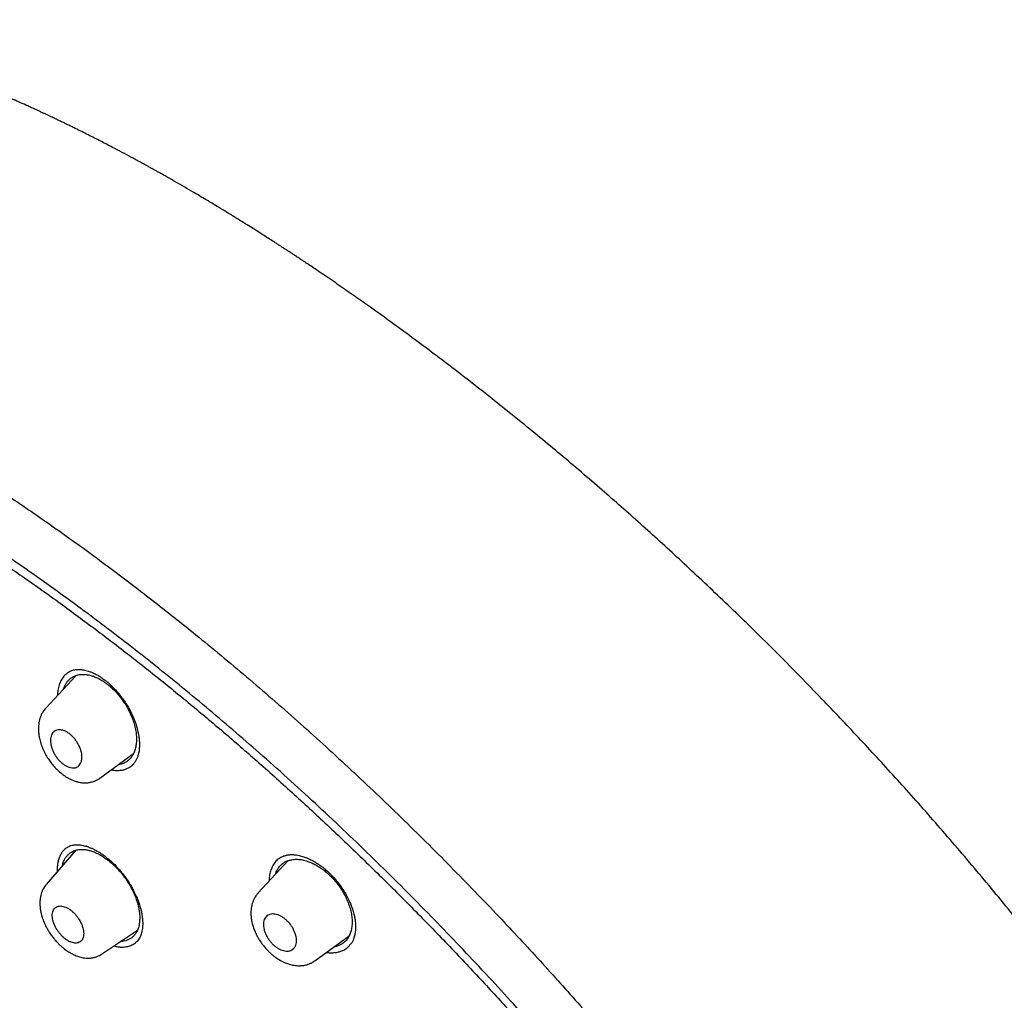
# Model space of a CAD drawing. Header units: millimetres. Extents: x 8 to 827, y 12 to 1643.
# Tile 55 of 134: x 690 to 732, y 618 to 660. Entities that reach past the tile are written whole.
import ezdxf

# ---------------------------------------------------------------- set-up
doc = ezdxf.new("R2010")
doc.units = ezdxf.units.MM

msp = doc.modelspace()

# ---------------------------------------------------------------- linework, layer by layer
at = {"color": 7, "linetype": 'Continuous', "lineweight": 30}
for p, q in [((691.998, 632.366), (690.695, 630.967)), ((693.001, 627.969), (694.449, 629.024)), ((691.978, 624.891), (690.713, 623.423)), ((701.059, 624.449), (699.774, 623.068)), ((690.71, 623.415), (690.715, 623.421)), ((693.082, 620.448), (694.612, 621.476)), ((702.191, 620.167), (703.662, 621.24)), ((703.743, 620.889), (703.626, 620.76)), ((693.084, 620.458), (693.078, 620.454)), ((703.622, 620.761), (703.626, 620.764)), ((702.188, 620.171), (702.182, 620.167))]:
    msp.add_line(p, q, dxfattribs=at)
for points, knots in [([(748.24, 569.38), (748.275, 569.411), (748.342, 569.47), (748.432, 569.553), (748.508, 569.624), (748.572, 569.685), (748.628, 569.741), (748.679, 569.792), (748.726, 569.839), (748.772, 569.886), (748.819, 569.934), (748.869, 569.987), (748.916, 570.038), (748.958, 570.083), (749, 570.129), (749.048, 570.182), (749.107, 570.249), (749.171, 570.323), (749.237, 570.401), (749.3, 570.477), (749.36, 570.55), (749.407, 570.609), (749.444, 570.656), (749.475, 570.696), (749.51, 570.741), (749.55, 570.794), (749.593, 570.852), (749.637, 570.911), (749.679, 570.968), (749.716, 571.02), (749.75, 571.069), (749.785, 571.118), (749.822, 571.172), (749.866, 571.237), (749.914, 571.308), (749.961, 571.38), (750.002, 571.443), (750.04, 571.502), (750.079, 571.563), (750.122, 571.634), (750.17, 571.712), (750.216, 571.789), (750.256, 571.858), (750.292, 571.92), (750.327, 571.981), (750.362, 572.044), (750.399, 572.11), (750.434, 572.175), (750.468, 572.239), (750.498, 572.296), (750.527, 572.352), (750.557, 572.41), (750.591, 572.476), (750.629, 572.553), (750.67, 572.636), (750.709, 572.718), (750.744, 572.791), (750.775, 572.86), (750.809, 572.932), (750.846, 573.016), (750.886, 573.107), (750.925, 573.198), (750.961, 573.283), (750.999, 573.376), (751.042, 573.482), (751.091, 573.606), (751.138, 573.729), (751.182, 573.848), (751.225, 573.968), (751.272, 574.101), (751.315, 574.231), (751.354, 574.35), (751.386, 574.449), (751.414, 574.539), (751.439, 574.621), (751.465, 574.709), (751.496, 574.813), (751.531, 574.938), (751.568, 575.071), (751.6, 575.192), (751.626, 575.295), (751.649, 575.384), (751.67, 575.472), (751.697, 575.585), (751.729, 575.722), (751.764, 575.881), (751.796, 576.034), (751.825, 576.18), (751.85, 576.307), (751.871, 576.419), (751.889, 576.519), (751.907, 576.623), (751.925, 576.73), (751.943, 576.845), (751.963, 576.975), (751.984, 577.116), (752.004, 577.259), (752.022, 577.393), (752.037, 577.516), (752.05, 577.626), (752.061, 577.723), (752.07, 577.8), (752.077, 577.868), (752.084, 577.939), (752.093, 578.028), (752.102, 578.131), (752.112, 578.243), (752.122, 578.356), (752.13, 578.465), (752.138, 578.57), (752.144, 578.668), (752.15, 578.76), (752.155, 578.843), (752.159, 578.915), (752.162, 578.976), (752.165, 579.032), (752.168, 579.092), (752.171, 579.166), (752.174, 579.254), (752.178, 579.352), (752.181, 579.455), (752.184, 579.561), (752.187, 579.674), (752.189, 579.792), (752.19, 579.912), (752.191, 580.024), (752.192, 580.116), (752.192, 580.188), (752.192, 580.242), (752.191, 580.294), (752.191, 580.353), (752.19, 580.425), (752.189, 580.511), (752.188, 580.607), (752.186, 580.706), (752.183, 580.805), (752.181, 580.904), (752.177, 581.014), (752.173, 581.135), (752.168, 581.263), (752.162, 581.377), (752.158, 581.472), (752.154, 581.542), (752.151, 581.593), (752.149, 581.636), (752.146, 581.688), (752.142, 581.751), (752.137, 581.826), (752.13, 581.936), (752.12, 582.076), (752.108, 582.239), (752.095, 582.394), (752.083, 582.538), (752.07, 582.673), (752.058, 582.801), (752.045, 582.925), (752.03, 583.069), (752.012, 583.236), (751.989, 583.431), (751.964, 583.637), (751.936, 583.853), (751.905, 584.078), (751.872, 584.306), (751.842, 584.503), (751.816, 584.665), (751.796, 584.792), (751.776, 584.909), (751.759, 585.013), (751.743, 585.103), (751.728, 585.189), (751.712, 585.28), (751.694, 585.384), (751.672, 585.501), (751.648, 585.632), (751.609, 585.838), (751.552, 586.122), (751.476, 586.49), (751.411, 586.785), (751.364, 586.996), (751.338, 587.109), (751.315, 587.208), (751.295, 587.292), (751.279, 587.362), (751.265, 587.418), (751.253, 587.47), (751.238, 587.531), (751.218, 587.612), (751.193, 587.715), (751.162, 587.84), (751.127, 587.978), (751.075, 588.181), (751.009, 588.435), (750.94, 588.69), (750.887, 588.882), (750.85, 589.015), (750.816, 589.136), (750.785, 589.245), (750.758, 589.339), (750.734, 589.42), (750.709, 589.508), (750.677, 589.615), (750.636, 589.755), (750.586, 589.921), (750.527, 590.113), (750.437, 590.404), (750.315, 590.787), (750.187, 591.177), (750.08, 591.492), (749.999, 591.731), (749.916, 591.971), (749.831, 592.21), (749.754, 592.426), (749.688, 592.61), (749.634, 592.756), (749.589, 592.878), (749.553, 592.977), (749.526, 593.049), (749.506, 593.103), (749.487, 593.154), (749.463, 593.217), (749.433, 593.297), (749.396, 593.395), (749.354, 593.505), (749.283, 593.69), (749.187, 593.94), (749.075, 594.224), (748.976, 594.474), (748.885, 594.699), (748.79, 594.933), (748.687, 595.183), (748.577, 595.449), (748.458, 595.73), (748.348, 595.988), (748.251, 596.215), (748.17, 596.402), (748.093, 596.578), (748.022, 596.739), (747.952, 596.896), (747.886, 597.045), (747.824, 597.182), (747.77, 597.303), (747.716, 597.423), (747.655, 597.558), (747.584, 597.712), (747.506, 597.882), (747.423, 598.062), (747.319, 598.286), (747.191, 598.558), (747.038, 598.881), (746.854, 599.265), (746.635, 599.715), (746.379, 600.235), (746.102, 600.785), (745.806, 601.366), (745.544, 601.869), (745.326, 602.284), (745.156, 602.603), (744.981, 602.929), (744.806, 603.253), (744.637, 603.563), (744.48, 603.849), (744.335, 604.11), (744.206, 604.343), (744.091, 604.548), (743.991, 604.725), (743.903, 604.88), (743.829, 605.011), (743.768, 605.118), (743.724, 605.196), (743.695, 605.247), (743.676, 605.279), (743.66, 605.308), (743.641, 605.34), (743.619, 605.378), (743.582, 605.443), (743.525, 605.542), (743.445, 605.68), (743.35, 605.845), (743.239, 606.036), (743.112, 606.252), (742.97, 606.495), (742.811, 606.764), (742.635, 607.06), (742.442, 607.381), (742.233, 607.727), (742.008, 608.097), (741.766, 608.491), (741.506, 608.91), (741.224, 609.359), (740.92, 609.841), (740.592, 610.353), (740.249, 610.883), (739.83, 611.524), (739.338, 612.266), (738.735, 613.158), (738.089, 614.096), (737.399, 615.079), (736.686, 616.076), (735.95, 617.085), (735.19, 618.105), (734.425, 619.114), (733.654, 620.11), (732.864, 621.112), (732.055, 622.12), (731.226, 623.132), (730.395, 624.128), (729.562, 625.108), (728.728, 626.072), (727.91, 627.001), (727.107, 627.896), (726.322, 628.757), (725.539, 629.603), (724.758, 630.434), (723.932, 631.299), (723.061, 632.197), (722.143, 633.126), (721.23, 634.035), (720.321, 634.923), (719.417, 635.792), (718.536, 636.625), (717.678, 637.422), (716.843, 638.186), (716.015, 638.932), (715.194, 639.661), (714.349, 640.399), (713.482, 641.144), (712.593, 641.894), (711.715, 642.623), (710.848, 643.331), (709.992, 644.018), (709.14, 644.691), (708.284, 645.355), (707.397, 646.03), (706.479, 646.717), (705.529, 647.414), (704.783, 647.95), (704.244, 648.332), (703.915, 648.563), (703.586, 648.793), (703.254, 649.022), (702.922, 649.251), (702.592, 649.476), (702.296, 649.676), (702.043, 649.846), (701.836, 649.985), (701.651, 650.108), (701.488, 650.216), (701.347, 650.309), (701.23, 650.386), (701.134, 650.449), (701.06, 650.498), (701.005, 650.534), (700.955, 650.566), (700.895, 650.605), (700.812, 650.659), (700.711, 650.725), (700.598, 650.798), (700.448, 650.895), (700.26, 651.016), (700.027, 651.165), (699.776, 651.325), (699.507, 651.495), (699.22, 651.674), (698.913, 651.865), (698.592, 652.063), (698.163, 652.325), (697.64, 652.64), (697.098, 652.961), (696.638, 653.23), (696.256, 653.45), (695.951, 653.623), (695.724, 653.752), (695.578, 653.834), (695.447, 653.907), (695.332, 653.971), (695.213, 654.037), (695.077, 654.112), (694.916, 654.201), (694.739, 654.298), (694.55, 654.401), (694.289, 654.542), (693.955, 654.72), (693.518, 654.951), (693.035, 655.201), (692.503, 655.471), (692.081, 655.682), (691.773, 655.833), (691.589, 655.922), (691.415, 656.006), (691.259, 656.081), (691.126, 656.145), (691.017, 656.197), (690.931, 656.237), (690.867, 656.267), (690.811, 656.294), (690.747, 656.324), (690.661, 656.364), (690.55, 656.415), (690.414, 656.479), (690.258, 656.55), (690.093, 656.626), (689.876, 656.724), (689.615, 656.841), (689.3, 656.98), (688.984, 657.117), (688.664, 657.254), (688.346, 657.387), (688.098, 657.49), (687.921, 657.562), (687.821, 657.602), (687.735, 657.637), (687.665, 657.665), (687.611, 657.687), (687.566, 657.705), (687.524, 657.722), (687.475, 657.741), (687.406, 657.769), (687.313, 657.805), (687.192, 657.852), (687.053, 657.906), (686.898, 657.966), (686.731, 658.03), (686.559, 658.095), (686.382, 658.161), (686.154, 658.245), (685.871, 658.347), (685.604, 658.442), (685.406, 658.51), (685.288, 658.551), (685.185, 658.586), (685.106, 658.613), (685.045, 658.634), (684.999, 658.649), (684.949, 658.666), (684.888, 658.687), (684.812, 658.712), (684.721, 658.742), (684.561, 658.794), (684.342, 658.864), (684.1, 658.94), (683.898, 659.003), (683.731, 659.053), (683.575, 659.1), (683.43, 659.143), (683.292, 659.183), (683.166, 659.219), (683.054, 659.251), (682.962, 659.277), (682.898, 659.295), (682.853, 659.307), (682.817, 659.317), (682.772, 659.329), (682.713, 659.345), (682.64, 659.365), (682.535, 659.393), (682.402, 659.428), (682.25, 659.468), (682.105, 659.505), (681.968, 659.539), (681.841, 659.571), (681.722, 659.6), (681.581, 659.634), (681.417, 659.672), (681.227, 659.715), (681.035, 659.758), (680.849, 659.798), (680.667, 659.836), (680.488, 659.873), (680.305, 659.909), (680.117, 659.945), (679.934, 659.978), (679.756, 660.01), (679.587, 660.039), (679.423, 660.066), (679.255, 660.093), (679.08, 660.12), (678.894, 660.147), (678.72, 660.171), (678.561, 660.192), (678.422, 660.21), (678.292, 660.225), (678.178, 660.239), (678.075, 660.25), (677.973, 660.261), (677.86, 660.273), (677.734, 660.285), (677.586, 660.299), (677.426, 660.313), (677.258, 660.326), (677.098, 660.338), (676.947, 660.347), (676.798, 660.356), (676.645, 660.364), (676.436, 660.373), (676.18, 660.382), (675.885, 660.388), (675.638, 660.389), (675.432, 660.388), (675.264, 660.385), (675.091, 660.381), (674.904, 660.375), (674.72, 660.367), (674.548, 660.358), (674.402, 660.349), (674.272, 660.34), (674.159, 660.331), (674.071, 660.324), (674.003, 660.318), (673.946, 660.312), (673.883, 660.307), (673.811, 660.3), (673.729, 660.291), (673.636, 660.281), (673.533, 660.269), (673.42, 660.256), (673.308, 660.241), (673.201, 660.227), (673.103, 660.213), (673.01, 660.199), (672.924, 660.186), (672.846, 660.174), (672.774, 660.162), (672.702, 660.15), (672.624, 660.136), (672.535, 660.12), (672.437, 660.102), (672.337, 660.083), (672.241, 660.064), (672.154, 660.046), (672.075, 660.029), (672.003, 660.013), (671.924, 659.995), (671.833, 659.974), (671.727, 659.949), (671.62, 659.923), (671.518, 659.897), (671.426, 659.873), (671.339, 659.849), (671.246, 659.824), (671.143, 659.794), (671.036, 659.763), (670.934, 659.732), (670.842, 659.703), (670.753, 659.675), (670.653, 659.642), (670.543, 659.605), (670.431, 659.566), (670.327, 659.529), (670.227, 659.492), (670.125, 659.454), (670.016, 659.412), (669.914, 659.371), (669.825, 659.335), (669.754, 659.305), (669.687, 659.277), (669.615, 659.246), (669.54, 659.213), (669.464, 659.179), (669.394, 659.147), (669.33, 659.117), (669.273, 659.091), (669.221, 659.066), (669.169, 659.041), (669.112, 659.013), (669.047, 658.981), (668.975, 658.945), (668.91, 658.911), (668.854, 658.883), (668.812, 658.861), (668.778, 658.842), (668.746, 658.825), (668.709, 658.805), (668.663, 658.78), (668.605, 658.748), (668.541, 658.713), (668.478, 658.677), (668.421, 658.644), (668.37, 658.615), (668.324, 658.587), (668.277, 658.559), (668.225, 658.528), (668.167, 658.493), (668.103, 658.453), (668.036, 658.411), (667.971, 658.369), (667.911, 658.33), (667.858, 658.295), (667.805, 658.26), (667.747, 658.221), (667.681, 658.176), (667.611, 658.128), (667.54, 658.077), (667.472, 658.029), (667.407, 657.981), (667.341, 657.933), (667.274, 657.882), (667.206, 657.83), (667.145, 657.782), (667.091, 657.74), (667.047, 657.705), (667.012, 657.677), (666.979, 657.65), (666.94, 657.618), (666.892, 657.578), (666.835, 657.531), (666.771, 657.476), (666.698, 657.414), (666.618, 657.343), (666.562, 657.293), (666.533, 657.266)], [0, 0, 0, 0, 0.001644, 0.003103, 0.004378, 0.005477, 0.006468, 0.007363, 0.008161, 0.008882, 0.009699, 0.010611, 0.011498, 0.012241, 0.012841, 0.013757, 0.014848, 0.016085, 0.017298, 0.018516, 0.019659, 0.020704, 0.021236, 0.021829, 0.022522, 0.023314, 0.024205, 0.025136, 0.025961, 0.026737, 0.027404, 0.028117, 0.028902, 0.02976, 0.03092, 0.031958, 0.032848, 0.033605, 0.034447, 0.035438, 0.036574, 0.03767, 0.038617, 0.039416, 0.040195, 0.041122, 0.041955, 0.042866, 0.04372, 0.044483, 0.045154, 0.045907, 0.046765, 0.047771, 0.048917, 0.049997, 0.050927, 0.051709, 0.052625, 0.053691, 0.054893, 0.056052, 0.057105, 0.058054, 0.059494, 0.061028, 0.062595, 0.063958, 0.065344, 0.066913, 0.068699, 0.069932, 0.071117, 0.072163, 0.073068, 0.073944, 0.075209, 0.076662, 0.078249, 0.079712, 0.080753, 0.081727, 0.082702, 0.083683, 0.085478, 0.087244, 0.088909, 0.090472, 0.091985, 0.093016, 0.094082, 0.095179, 0.096307, 0.097484, 0.09881, 0.100394, 0.101893, 0.103278, 0.104548, 0.105683, 0.106664, 0.10749, 0.108043, 0.108733, 0.109643, 0.110743, 0.111872, 0.113004, 0.114141, 0.115138, 0.116137, 0.117064, 0.117881, 0.118587, 0.119183, 0.119675, 0.120229, 0.120958, 0.121839, 0.122815, 0.123817, 0.124845, 0.125899, 0.127073, 0.128268, 0.129351, 0.130275, 0.130888, 0.131404, 0.131839, 0.13237, 0.133054, 0.133884, 0.134824, 0.135763, 0.136691, 0.137611, 0.13852, 0.139778, 0.141002, 0.142068, 0.142946, 0.143637, 0.143987, 0.144356, 0.144831, 0.145411, 0.146098, 0.146889, 0.148434, 0.149933, 0.151335, 0.152638, 0.153842, 0.154978, 0.156084, 0.157161, 0.15883, 0.16055, 0.162349, 0.164289, 0.166263, 0.168283, 0.170255, 0.171396, 0.172518, 0.173545, 0.174434, 0.1752, 0.175874, 0.176647, 0.177537, 0.178544, 0.179668, 0.180875, 0.18381, 0.186911, 0.190178, 0.191242, 0.192185, 0.193007, 0.193708, 0.194287, 0.194745, 0.1951, 0.19559, 0.196262, 0.197117, 0.198154, 0.199347, 0.200529, 0.203168, 0.205597, 0.206756, 0.207852, 0.208841, 0.209717, 0.210479, 0.211128, 0.211687, 0.212604, 0.21373, 0.215064, 0.216607, 0.218357, 0.222056, 0.225753, 0.227633, 0.229512, 0.23139, 0.233267, 0.235127, 0.236437, 0.237566, 0.238514, 0.239282, 0.23987, 0.240182, 0.240543, 0.241034, 0.241655, 0.242405, 0.243284, 0.244212, 0.246686, 0.249046, 0.25074, 0.252411, 0.254188, 0.256082, 0.258093, 0.26022, 0.262465, 0.263905, 0.265341, 0.266662, 0.267862, 0.268941, 0.270172, 0.271196, 0.272013, 0.272865, 0.273866, 0.275017, 0.276297, 0.277629, 0.279008, 0.281269, 0.283645, 0.286135, 0.289713, 0.293497, 0.297487, 0.301683, 0.306084, 0.308321, 0.310607, 0.312943, 0.315305, 0.31752, 0.319553, 0.321404, 0.323074, 0.324493, 0.325747, 0.326838, 0.327764, 0.328527, 0.329103, 0.32941, 0.329598, 0.329788, 0.330018, 0.330287, 0.330596, 0.331391, 0.332368, 0.333527, 0.334869, 0.336392, 0.338098, 0.339985, 0.342055, 0.344307, 0.346741, 0.349308, 0.352051, 0.354969, 0.358063, 0.361436, 0.364995, 0.368722, 0.372463, 0.378308, 0.38411, 0.390961, 0.397751, 0.404481, 0.411623, 0.418696, 0.425698, 0.432631, 0.439494, 0.446696, 0.453819, 0.460864, 0.467831, 0.474719, 0.481528, 0.487875, 0.494152, 0.500358, 0.506494, 0.512559, 0.519677, 0.526714, 0.533668, 0.540541, 0.547332, 0.554042, 0.560294, 0.566473, 0.572581, 0.578617, 0.584581, 0.591152, 0.597634, 0.604026, 0.610327, 0.616538, 0.622676, 0.628878, 0.635172, 0.641972, 0.648877, 0.655887, 0.658271, 0.660667, 0.663075, 0.665495, 0.667927, 0.670371, 0.672745, 0.674429, 0.67595, 0.67731, 0.678508, 0.679545, 0.680405, 0.681109, 0.681658, 0.68205, 0.682319, 0.682761, 0.683377, 0.684146, 0.684988, 0.685895, 0.687451, 0.689169, 0.691047, 0.693026, 0.695158, 0.697441, 0.699874, 0.702334, 0.707046, 0.711597, 0.714542, 0.717415, 0.720215, 0.721446, 0.722556, 0.723543, 0.724408, 0.725182, 0.726266, 0.727494, 0.728865, 0.730329, 0.731824, 0.734852, 0.738001, 0.741919, 0.746039, 0.750362, 0.751803, 0.753265, 0.754671, 0.7559, 0.75695, 0.757821, 0.758479, 0.758977, 0.759335, 0.759813, 0.760491, 0.76137, 0.76245, 0.76373, 0.765074, 0.766392, 0.76891, 0.771331, 0.773964, 0.776525, 0.779094, 0.781673, 0.782582, 0.783416, 0.78412, 0.784695, 0.785139, 0.785452, 0.785777, 0.786179, 0.786657, 0.787484, 0.788471, 0.789618, 0.790924, 0.792315, 0.793743, 0.795208, 0.79671, 0.799445, 0.802294, 0.803423, 0.804429, 0.805294, 0.806018, 0.806456, 0.806819, 0.807208, 0.807725, 0.808368, 0.80914, 0.81003, 0.81246, 0.814726, 0.816244, 0.817679, 0.81903, 0.820297, 0.821455, 0.822605, 0.823582, 0.824384, 0.825013, 0.825273, 0.825551, 0.825949, 0.826467, 0.827105, 0.827863, 0.829233, 0.830599, 0.831885, 0.833092, 0.83422, 0.83527, 0.836282, 0.837997, 0.839664, 0.841378, 0.84317, 0.844693, 0.846322, 0.848044, 0.849704, 0.851461, 0.853083, 0.854627, 0.856127, 0.857652, 0.859292, 0.861041, 0.862862, 0.864186, 0.865538, 0.866788, 0.867876, 0.868801, 0.869719, 0.870796, 0.872031, 0.873339, 0.875035, 0.876665, 0.87822, 0.879681, 0.881074, 0.882564, 0.884182, 0.887232, 0.890161, 0.892979, 0.894654, 0.896351, 0.898081, 0.899909, 0.902064, 0.903719, 0.905225, 0.906578, 0.907755, 0.908744, 0.909333, 0.909886, 0.910537, 0.911293, 0.912159, 0.913131, 0.914222, 0.915432, 0.91671, 0.917805, 0.918852, 0.919851, 0.920779, 0.921625, 0.92239, 0.923111, 0.923948, 0.924917, 0.926018, 0.927151, 0.928198, 0.929159, 0.930034, 0.930822, 0.931538, 0.932678, 0.933857, 0.935076, 0.936276, 0.937278, 0.938201, 0.939231, 0.940408, 0.941718, 0.942908, 0.943929, 0.94488, 0.946018, 0.947378, 0.948725, 0.949948, 0.951064, 0.952253, 0.953565, 0.954954, 0.955926, 0.956773, 0.957521, 0.958377, 0.95938, 0.960273, 0.961159, 0.961955, 0.962659, 0.963272, 0.96388, 0.964592, 0.965411, 0.966335, 0.967273, 0.967903, 0.968435, 0.96887, 0.969228, 0.969655, 0.97027, 0.971016, 0.971884, 0.97272, 0.973468, 0.974129, 0.974703, 0.975296, 0.975976, 0.976747, 0.97761, 0.97852, 0.979437, 0.98024, 0.98093, 0.981609, 0.982401, 0.983307, 0.98432, 0.985295, 0.98628, 0.987152, 0.988023, 0.989078, 0.990032, 0.990937, 0.991719, 0.99238, 0.99282, 0.993259, 0.99383, 0.994537, 0.99538, 0.996339, 0.997429, 0.998649, 1, 1, 1, 1]), ([(653.294, 626.552), (653.216, 626.898), (653.035, 627.705), (652.815, 628.932), (652.623, 630.237), (652.489, 631.506), (652.411, 632.712), (652.387, 633.856), (652.413, 634.938), (652.49, 635.98), (652.616, 636.982), (652.795, 637.96), (653.029, 638.908), (653.322, 639.821), (653.67, 640.683), (654.073, 641.495), (654.53, 642.256), (655.032, 642.951), (655.573, 643.581), (656.148, 644.147), (656.769, 644.662), (657.436, 645.125), (658.159, 645.542), (658.94, 645.911), (659.78, 646.226), (660.668, 646.482), (661.603, 646.679), (662.584, 646.815), (663.589, 646.89), (664.612, 646.907), (665.648, 646.87), (666.718, 646.778), (667.822, 646.631), (668.978, 646.427), (670.185, 646.162), (671.446, 645.831), (672.74, 645.441), (674.068, 644.989), (675.428, 644.478), (676.787, 643.92), (678.139, 643.322), (679.479, 642.688), (680.832, 642.007), (682.201, 641.277), (683.613, 640.483), (685.069, 639.621), (686.568, 638.69), (688.077, 637.709), (689.595, 636.677), (691.122, 635.596), (692.623, 634.492), (694.093, 633.372), (695.529, 632.239), (696.959, 631.073), (698.385, 629.873), (699.839, 628.61), (701.318, 627.284), (702.82, 625.893), (704.309, 624.471), (705.784, 623.018), (707.245, 621.533), (708.662, 620.05), (710.032, 618.574), (711.352, 617.112), (712.647, 615.636), (713.918, 614.144), (715.194, 612.604), (716.469, 611.017), (717.74, 609.385), (718.979, 607.743), (720.184, 606.091), (721.357, 604.43), (722.475, 602.793), (723.536, 601.186), (724.538, 599.616), (725.502, 598.05), (726.427, 596.49), (727.33, 594.905), (728.208, 593.3), (729.056, 591.676), (729.856, 590.066), (730.61, 588.469), (731.318, 586.883), (731.967, 585.34), (732.556, 583.846), (733.087, 582.404), (733.569, 580.988), (734.007, 579.594), (734.257, 578.688), (734.383, 578.234)], [0, 0, 0, 0, 0.008876, 0.020682, 0.032495, 0.044332, 0.056199, 0.06737, 0.078531, 0.089696, 0.100881, 0.1121, 0.123869, 0.135635, 0.147414, 0.159222, 0.171078, 0.182971, 0.194162, 0.205338, 0.216513, 0.227699, 0.238911, 0.250665, 0.262425, 0.274207, 0.286025, 0.297894, 0.309779, 0.320951, 0.332111, 0.343271, 0.354444, 0.365643, 0.377392, 0.389159, 0.400959, 0.412806, 0.424715, 0.436643, 0.447835, 0.45899, 0.470121, 0.48124, 0.492361, 0.504223, 0.51607, 0.527917, 0.53978, 0.551673, 0.563571, 0.574736, 0.585863, 0.596966, 0.608055, 0.619144, 0.631032, 0.642894, 0.654744, 0.666597, 0.678468, 0.690376, 0.701568, 0.712718, 0.723839, 0.734944, 0.746044, 0.757899, 0.76973, 0.781551, 0.793379, 0.805229, 0.817143, 0.828357, 0.839535, 0.850692, 0.861841, 0.872996, 0.884798, 0.896581, 0.908363, 0.92016, 0.93199, 0.943921, 0.955168, 0.966383, 0.977584, 0.988784, 1, 1, 1, 1]), ([(684.195, 643.093), (684.804, 642.736), (686.021, 642.021), (687.869, 640.853), (689.729, 639.619), (691.599, 638.315), (693.475, 636.945), (695.355, 635.51), (697.338, 633.931), (699.421, 632.197), (701.597, 630.301), (703.757, 628.333), (705.894, 626.299), (708.004, 624.205), (709.982, 622.158), (711.83, 620.171), (713.549, 618.257), (715.234, 616.312), (716.881, 614.342), (718.487, 612.349), (720.049, 610.337), (721.564, 608.311), (723.03, 606.274), (724.444, 604.229), (725.803, 602.182), (727.105, 600.135), (728.348, 598.092), (729.528, 596.057), (730.706, 593.922), (731.864, 591.693), (732.987, 589.38), (734.014, 587.101), (734.943, 584.86), (735.771, 582.664), (736.461, 580.62), (737.028, 578.725), (737.486, 576.975), (737.864, 575.272), (738.163, 573.62), (738.381, 572.023), (738.518, 570.481), (738.575, 568.999), (738.551, 567.579), (738.446, 566.224), (738.26, 564.937), (737.992, 563.72), (737.644, 562.577), (737.216, 561.508), (736.681, 560.46), (736.025, 559.451), (735.233, 558.5), (734.339, 557.66), (733.344, 556.936), (732.258, 556.32), (731.453, 556.009), (731.051, 555.854)], [0, 0, 0, 0, 0.017859, 0.035717, 0.053574, 0.07143, 0.089287, 0.107143, 0.125, 0.145832, 0.166666, 0.1875, 0.208333, 0.229166, 0.249999, 0.267856, 0.285713, 0.303571, 0.321429, 0.339287, 0.357144, 0.375001, 0.392858, 0.410715, 0.428572, 0.446429, 0.464286, 0.482143, 0.500002, 0.520835, 0.541668, 0.562501, 0.583334, 0.604167, 0.624999, 0.642856, 0.660713, 0.678571, 0.696428, 0.714286, 0.732144, 0.750003, 0.76786, 0.785718, 0.803575, 0.821433, 0.839289, 0.857146, 0.875003, 0.895835, 0.916668, 0.9375, 0.958333, 0.979167, 1, 1, 1, 1]), ([(711.416, 558.896), (711.658, 558.791), (712.303, 558.512), (713.297, 558.121), (714.398, 557.714), (715.447, 557.358), (716.478, 557.038), (717.49, 556.755), (718.484, 556.508), (719.491, 556.292), (720.506, 556.11), (721.525, 555.968), (722.514, 555.872), (723.474, 555.821), (724.404, 555.816), (725.305, 555.855), (726.153, 555.938), (726.949, 556.06), (727.692, 556.215), (728.407, 556.409), (729.093, 556.64), (729.75, 556.908), (730.396, 557.222), (731.028, 557.585), (731.639, 558.002), (732.214, 558.462), (732.751, 558.965), (733.251, 559.51), (733.715, 560.098), (734.13, 560.712), (734.498, 561.345), (734.821, 561.992), (735.109, 562.67), (735.362, 563.379), (735.581, 564.12), (735.77, 564.914), (735.926, 565.763), (736.045, 566.671), (736.123, 567.614), (736.16, 568.59), (736.156, 569.602), (736.11, 570.649), (736.026, 571.699), (735.907, 572.746), (735.758, 573.784), (735.574, 574.842), (735.356, 575.922), (735.103, 577.023), (734.808, 578.177), (734.467, 579.385), (734.076, 580.648), (733.646, 581.933), (733.175, 583.239), (732.665, 584.568), (732.115, 585.917), (731.545, 587.245), (730.96, 588.545), (730.363, 589.813), (729.738, 591.089), (729.083, 592.371), (728.4, 593.661), (727.699, 594.938), (726.981, 596.202), (726.249, 597.45), (725.493, 598.703), (724.711, 599.96), (723.904, 601.221), (723.072, 602.486), (722.218, 603.75), (721.332, 605.031), (720.414, 606.323), (719.463, 607.628), (718.492, 608.927), (717.501, 610.219), (716.49, 611.505), (715.476, 612.764), (714.46, 613.995), (713.443, 615.198), (712.411, 616.393), (711.362, 617.579), (710.297, 618.756), (709.216, 619.925), (708.124, 621.079), (707.007, 622.233), (705.869, 623.384), (704.706, 624.532), (703.535, 625.66), (702.357, 626.767), (701.171, 627.855), (699.997, 628.904), (698.837, 629.916), (697.692, 630.89), (696.542, 631.843), (695.389, 632.774), (694.231, 633.685), (693.07, 634.574), (691.908, 635.439), (690.731, 636.291), (689.543, 637.127), (688.343, 637.944), (687.15, 638.729), (685.965, 639.482), (684.785, 640.206), (684.005, 640.662), (683.615, 640.89)], [0, 0, 0, 0, 0.00639, 0.016989, 0.026671, 0.036337, 0.045995, 0.055652, 0.065316, 0.074994, 0.085633, 0.096237, 0.106817, 0.117382, 0.127943, 0.138508, 0.149126, 0.158849, 0.168552, 0.178245, 0.187933, 0.197625, 0.207329, 0.217878, 0.228413, 0.238945, 0.249483, 0.260038, 0.270621, 0.28129, 0.291053, 0.300782, 0.310486, 0.320172, 0.329851, 0.339529, 0.350051, 0.360563, 0.371077, 0.381602, 0.392152, 0.402737, 0.413392, 0.423138, 0.432854, 0.442549, 0.452233, 0.461915, 0.471604, 0.482129, 0.492651, 0.503183, 0.513736, 0.524323, 0.534955, 0.545599, 0.555315, 0.565002, 0.574668, 0.584322, 0.593972, 0.603629, 0.612857, 0.622086, 0.631321, 0.640571, 0.649843, 0.659144, 0.668482, 0.677756, 0.687433, 0.697091, 0.706738, 0.716382, 0.726031, 0.735693, 0.744913, 0.75414, 0.763381, 0.772642, 0.78193, 0.791251, 0.800613, 0.809891, 0.819571, 0.829235, 0.838889, 0.848542, 0.858201, 0.867874, 0.877085, 0.8863, 0.895527, 0.904771, 0.91404, 0.923339, 0.932676, 0.941978, 0.951683, 0.961365, 0.97103, 0.980686, 0.99034, 1, 1, 1, 1]), ([(691.671, 632.504), (691.695, 632.519), (691.741, 632.547), (691.812, 632.577), (691.876, 632.597), (691.933, 632.609), (691.981, 632.616), (692.021, 632.62), (692.056, 632.622), (692.089, 632.623), (692.121, 632.622), (692.166, 632.621), (692.226, 632.616), (692.309, 632.603), (692.409, 632.582), (692.525, 632.549), (692.644, 632.505), (692.753, 632.458), (692.84, 632.414), (692.911, 632.375), (692.966, 632.343), (693.013, 632.315), (693.065, 632.281), (693.133, 632.235), (693.219, 632.173), (693.32, 632.093), (693.434, 631.994), (693.572, 631.863), (693.725, 631.701), (693.882, 631.513), (694.025, 631.32), (694.167, 631.105), (694.302, 630.871), (694.423, 630.621), (694.51, 630.402), (694.57, 630.223), (694.608, 630.086), (694.634, 629.976), (694.65, 629.898), (694.662, 629.834), (694.673, 629.768), (694.685, 629.678), (694.696, 629.566), (694.702, 629.434), (694.7, 629.286), (694.685, 629.125), (694.66, 629.022), (694.647, 628.968)], [0, 0, 0, 0, 0.028339, 0.053092, 0.074284, 0.091937, 0.106079, 0.116686, 0.125157, 0.133599, 0.142032, 0.150458, 0.167655, 0.187508, 0.210442, 0.236479, 0.265412, 0.28759, 0.306124, 0.320991, 0.332178, 0.340367, 0.349997, 0.3645, 0.382226, 0.403182, 0.427364, 0.454792, 0.492559, 0.529742, 0.565805, 0.600706, 0.645365, 0.687864, 0.728303, 0.755957, 0.779331, 0.798392, 0.813124, 0.820705, 0.832788, 0.849465, 0.870707, 0.896464, 0.926665, 0.961213, 1, 1, 1, 1]), ([(691.672, 632.504), (691.639, 632.482), (691.566, 632.432), (691.458, 632.319), (691.352, 632.165), (691.264, 631.968), (691.232, 631.816), (691.216, 631.74)], [0, 0, 0, 0, 0.138871, 0.313518, 0.544116, 0.771629, 1, 1, 1, 1]), ([(691.461, 631.789), (691.475, 631.832), (691.505, 631.921), (691.57, 632.036), (691.648, 632.14), (691.74, 632.228), (691.856, 632.308), (691.998, 632.373), (692.17, 632.413), (692.296, 632.411), (692.359, 632.41)], [0, 0, 0, 0, 0.105672, 0.21753, 0.328553, 0.43976, 0.552165, 0.703465, 0.851877, 1, 1, 1, 1]), ([(692.359, 632.41), (692.408, 632.405), (692.505, 632.395), (692.659, 632.355), (692.815, 632.299), (692.974, 632.224), (693.134, 632.132), (693.291, 632.024), (693.445, 631.902), (693.593, 631.765), (693.735, 631.616), (693.87, 631.456), (693.997, 631.285), (694.127, 631.086), (694.254, 630.86), (694.37, 630.608), (694.461, 630.357), (694.527, 630.107), (694.566, 629.864), (694.579, 629.632), (694.565, 629.414), (694.526, 629.215), (694.467, 629.05), (694.394, 628.92), (694.316, 628.816), (694.224, 628.728), (694.108, 628.649), (693.97, 628.584), (693.857, 628.564), (693.804, 628.554)], [0, 0, 0, 0, 0.03251, 0.065432, 0.098121, 0.13078, 0.164048, 0.19671, 0.229111, 0.261605, 0.294121, 0.326548, 0.359229, 0.392498, 0.436324, 0.47968, 0.52332, 0.56662, 0.610458, 0.65411, 0.697617, 0.741466, 0.784812, 0.817531, 0.850027, 0.8826, 0.915546, 0.959858, 1, 1, 1, 1]), ([(691.216, 631.74), (691.204, 631.665), (691.192, 631.589), (691.194, 631.505), (691.194, 631.503)], [0, 0, 0, 0, 0.975016, 1, 1, 1, 1]), ([(690.698, 630.97), (690.673, 630.942), (690.629, 630.891), (690.576, 630.812), (690.535, 630.741), (690.506, 630.681), (690.483, 630.627), (690.465, 630.58), (690.448, 630.531), (690.433, 630.478), (690.418, 630.417), (690.4, 630.328), (690.386, 630.216), (690.382, 630.089), (690.385, 629.979), (690.393, 629.885), (690.404, 629.804), (690.418, 629.723), (690.439, 629.626), (690.471, 629.507), (690.515, 629.372), (690.581, 629.203), (690.672, 629.014), (690.788, 628.816), (690.913, 628.636), (691.052, 628.469), (691.207, 628.31), (691.362, 628.175), (691.511, 628.066), (691.647, 627.981), (691.781, 627.911), (691.896, 627.865), (691.986, 627.835), (692.056, 627.816), (692.132, 627.799), (692.223, 627.784), (692.32, 627.776), (692.411, 627.776), (692.489, 627.781), (692.56, 627.79), (692.629, 627.803), (692.704, 627.822), (692.792, 627.853), (692.897, 627.9), (692.966, 627.946), (693.003, 627.971)], [0, 0, 0, 0, 0.025433, 0.046594, 0.063466, 0.07886, 0.089871, 0.100789, 0.111677, 0.123518, 0.137155, 0.152573, 0.182515, 0.208896, 0.231661, 0.250506, 0.26535, 0.280388, 0.299917, 0.323914, 0.352233, 0.381051, 0.426115, 0.467606, 0.506061, 0.545284, 0.586282, 0.628989, 0.661022, 0.692569, 0.723607, 0.7527, 0.769347, 0.783722, 0.798831, 0.818859, 0.842262, 0.86234, 0.878598, 0.894049, 0.909546, 0.924484, 0.944611, 0.969837, 1, 1, 1, 1]), ([(692.241, 628.816), (692.238, 628.79), (692.233, 628.74), (692.212, 628.659), (692.175, 628.577), (692.116, 628.503), (692.042, 628.45), (691.956, 628.418), (691.86, 628.409), (691.757, 628.421), (691.648, 628.455), (691.538, 628.51), (691.427, 628.585), (691.319, 628.678), (691.218, 628.788), (691.125, 628.911), (691.045, 629.045), (690.979, 629.186), (690.932, 629.328), (690.903, 629.467), (690.895, 629.598), (690.907, 629.718), (690.938, 629.823), (690.987, 629.909), (691.052, 629.975), (691.131, 630.02), (691.221, 630.043), (691.32, 630.044), (691.425, 630.023), (691.535, 629.982), (691.646, 629.919), (691.756, 629.837), (691.861, 629.737), (691.96, 629.622), (692.048, 629.494), (692.123, 629.357), (692.182, 629.217), (692.222, 629.076), (692.244, 628.94), (692.242, 628.857), (692.241, 628.816)], [0, 0, 0, 0, 0.017723, 0.035446, 0.062718, 0.089988, 0.116528, 0.143065, 0.169015, 0.194961, 0.220696, 0.246429, 0.272425, 0.29842, 0.325065, 0.351712, 0.379119, 0.40653, 0.43445, 0.462374, 0.490316, 0.51826, 0.545744, 0.573226, 0.599993, 0.626757, 0.652857, 0.678955, 0.704704, 0.730451, 0.756314, 0.782176, 0.808592, 0.83501, 0.862191, 0.889376, 0.917042, 0.94471, 0.972354, 1, 1, 1, 1]), ([(694.647, 628.968), (694.634, 628.926), (694.607, 628.838), (694.549, 628.721), (694.475, 628.608), (694.413, 628.547), (694.38, 628.515)], [0, 0, 0, 0, 0.217519, 0.456984, 0.717936, 1, 1, 1, 1]), ([(693.503, 628.335), (693.507, 628.334), (693.585, 628.313), (693.729, 628.303), (693.914, 628.309), (694.069, 628.343), (694.198, 628.394), (694.31, 628.457), (694.372, 628.511), (694.4, 628.535)], [0, 0, 0, 0, 0.010623, 0.214309, 0.418974, 0.571213, 0.723684, 0.877823, 1, 1, 1, 1]), ([(691.596, 625.003), (691.552, 624.968), (691.468, 624.904), (691.371, 624.78), (691.296, 624.645), (691.238, 624.493), (691.215, 624.379), (691.203, 624.322)], [0, 0, 0, 0, 0.2255455, 0.4201192, 0.6127243, 0.8053538, 1, 1, 1, 1]), ([(691.596, 625.003), (691.606, 625.011), (691.628, 625.027), (691.69, 625.062), (691.776, 625.095), (691.868, 625.118), (691.965, 625.13), (692.07, 625.131), (692.178, 625.121), (692.286, 625.102), (692.386, 625.077), (692.477, 625.049), (692.557, 625.02), (692.628, 624.991), (692.691, 624.964), (692.754, 624.934), (692.827, 624.897), (692.923, 624.844), (693.046, 624.769), (693.194, 624.667), (693.354, 624.544), (693.519, 624.4), (693.687, 624.235), (693.855, 624.049), (694.021, 623.845), (694.164, 623.648), (694.283, 623.464), (694.379, 623.302), (694.48, 623.115), (694.576, 622.913), (694.659, 622.702), (694.722, 622.513), (694.766, 622.346), (694.797, 622.203), (694.814, 622.095), (694.825, 622.011), (694.833, 621.939), (694.839, 621.855), (694.841, 621.76), (694.839, 621.655), (694.829, 621.543), (694.811, 621.425), (694.79, 621.351), (694.778, 621.313)], [0, 0, 0, 0, 0.021456, 0.044473, 0.069177, 0.095126, 0.121824, 0.146834, 0.174174, 0.198578, 0.220025, 0.238978, 0.255622, 0.269935, 0.281899, 0.293107, 0.307008, 0.323727, 0.348594, 0.377484, 0.408252, 0.440526, 0.474314, 0.509641, 0.546508, 0.584891, 0.611305, 0.638353, 0.664977, 0.702136, 0.736059, 0.766831, 0.794441, 0.81887, 0.840099, 0.850667, 0.863924, 0.879921, 0.898637, 0.920041, 0.944096, 0.970762, 1, 1, 1, 1]), ([(691.415, 624.237), (691.42, 624.265), (691.437, 624.36), (691.491, 624.482), (691.565, 624.608), (691.647, 624.705), (691.743, 624.785), (691.864, 624.856), (692.014, 624.91), (692.194, 624.936), (692.325, 624.925), (692.391, 624.919)], [0, 0, 0, 0, 0.057721, 0.191557, 0.292626, 0.392962, 0.493507, 0.595194, 0.73179, 0.865941, 1, 1, 1, 1]), ([(692.391, 624.919), (692.442, 624.91), (692.544, 624.893), (692.704, 624.843), (692.867, 624.777), (693.033, 624.692), (693.198, 624.59), (693.362, 624.472), (693.522, 624.34), (693.695, 624.177), (693.876, 623.982), (694.059, 623.75), (694.225, 623.505), (694.371, 623.251), (694.494, 622.994), (694.582, 622.759), (694.644, 622.548), (694.683, 622.363), (694.707, 622.183), (694.717, 621.991), (694.705, 621.792), (694.664, 621.596), (694.602, 621.437), (694.527, 621.312), (694.445, 621.215), (694.349, 621.134), (694.24, 621.071), (694.119, 621.025), (694.003, 620.998), (693.925, 620.995), (693.894, 620.994)], [0, 0, 0, 0, 0.0325223, 0.0652206, 0.0978868, 0.1303354, 0.1632475, 0.1957251, 0.2281046, 0.2607253, 0.3039789, 0.3471879, 0.3911348, 0.4348451, 0.4780511, 0.5215036, 0.553852, 0.5861632, 0.61875, 0.6519176, 0.6952704, 0.7389687, 0.7821889, 0.8147888, 0.8471731, 0.8796475, 0.9125155, 0.9457042, 0.9782785, 1, 1, 1, 1]), ([(700.66, 624.533), (700.689, 624.553), (700.743, 624.591), (700.827, 624.632), (700.906, 624.661), (700.978, 624.681), (701.047, 624.694), (701.11, 624.703), (701.172, 624.707), (701.241, 624.708), (701.322, 624.705), (701.418, 624.693), (701.522, 624.674), (701.625, 624.648), (701.718, 624.619), (701.791, 624.593), (701.853, 624.568), (701.915, 624.542), (701.988, 624.508), (702.076, 624.465), (702.178, 624.409), (702.293, 624.339), (702.421, 624.254), (702.554, 624.155), (702.712, 624.025), (702.886, 623.862), (703.071, 623.661), (703.242, 623.447), (703.399, 623.222), (703.539, 622.99), (703.651, 622.772), (703.736, 622.579), (703.795, 622.42), (703.838, 622.284), (703.868, 622.172), (703.887, 622.089), (703.9, 622.024), (703.91, 621.963), (703.922, 621.885), (703.932, 621.789), (703.938, 621.679), (703.939, 621.569), (703.933, 621.462), (703.921, 621.365), (703.905, 621.275), (703.884, 621.19), (703.854, 621.097), (703.809, 620.992), (703.766, 620.925), (703.743, 620.889)], [0, 0, 0, 0, 0.030042, 0.05625, 0.078594, 0.097055, 0.112195, 0.12664, 0.140723, 0.15445, 0.173089, 0.192842, 0.21376, 0.234722, 0.252063, 0.265461, 0.275192, 0.285824, 0.298887, 0.314384, 0.332318, 0.352688, 0.375492, 0.400104, 0.42482, 0.461915, 0.499034, 0.536196, 0.573392, 0.610581, 0.647705, 0.676177, 0.701149, 0.722582, 0.740522, 0.755007, 0.763238, 0.77267, 0.785827, 0.802705, 0.823267, 0.844383, 0.863945, 0.884796, 0.903528, 0.921166, 0.942812, 0.969115, 1, 1, 1, 1]), ([(691.203, 624.322), (691.196, 624.266), (691.182, 624.155), (691.177, 624.034), (691.182, 623.97), (691.182, 623.967)], [0, 0, 0, 0, 0.492475, 0.980221, 1, 1, 1, 1]), ([(700.379, 624.191), (700.352, 624.129), (700.298, 624.006), (700.251, 623.796), (700.243, 623.643), (700.239, 623.568)], [0, 0, 0, 0, 0.337848, 0.674766, 1, 1, 1, 1]), ([(700.678, 624.543), (700.661, 624.532), (700.588, 624.485), (700.483, 624.371), (700.414, 624.251), (700.379, 624.191)], [0, 0, 0, 0, 0.131284, 0.564825, 1, 1, 1, 1]), ([(700.514, 623.863), (700.525, 623.899), (700.555, 623.996), (700.633, 624.13), (700.735, 624.253), (700.845, 624.345), (700.957, 624.411), (701.08, 624.461), (701.229, 624.497), (701.405, 624.512), (701.609, 624.499), (701.752, 624.462), (701.824, 624.444)], [0, 0, 0, 0, 0.068131, 0.184023, 0.299915, 0.387478, 0.474388, 0.561441, 0.649432, 0.767871, 0.884049, 1, 1, 1, 1]), ([(701.824, 624.444), (701.878, 624.426), (701.987, 624.391), (702.153, 624.314), (702.319, 624.223), (702.484, 624.115), (702.646, 623.993), (702.802, 623.857), (702.95, 623.711), (703.09, 623.553), (703.22, 623.387), (703.339, 623.213), (703.446, 623.032), (703.551, 622.827), (703.648, 622.599), (703.726, 622.353), (703.776, 622.114), (703.797, 621.883), (703.789, 621.666), (703.754, 621.465), (703.692, 621.283), (703.605, 621.124), (703.502, 621.001), (703.391, 620.91), (703.28, 620.843), (703.156, 620.796), (703.066, 620.768), (703.013, 620.764), (703.009, 620.764)], [0, 0, 0, 0, 0.035397, 0.071243, 0.106834, 0.142394, 0.178616, 0.214179, 0.249457, 0.284837, 0.32024, 0.355547, 0.39113, 0.427354, 0.475071, 0.522278, 0.569793, 0.616939, 0.664669, 0.712198, 0.759568, 0.807311, 0.854507, 0.890131, 0.925513, 0.960978, 0.996851, 1, 1, 1, 1]), ([(690.709, 623.417), (690.686, 623.388), (690.643, 623.336), (690.594, 623.255), (690.561, 623.189), (690.538, 623.135), (690.512, 623.068), (690.484, 622.973), (690.459, 622.851), (690.446, 622.724), (690.444, 622.601), (690.449, 622.487), (690.46, 622.389), (690.473, 622.312), (690.486, 622.242), (690.504, 622.164), (690.531, 622.064), (690.572, 621.942), (690.624, 621.809), (690.686, 621.675), (690.752, 621.549), (690.832, 621.413), (690.926, 621.271), (691.034, 621.128), (691.14, 621.003), (691.245, 620.894), (691.352, 620.793), (691.478, 620.688), (691.625, 620.581), (691.789, 620.481), (691.931, 620.412), (692.047, 620.366), (692.142, 620.335), (692.242, 620.309), (692.35, 620.291), (692.453, 620.283), (692.542, 620.283), (692.616, 620.288), (692.675, 620.296), (692.725, 620.305), (692.77, 620.315), (692.83, 620.331), (692.906, 620.358), (692.995, 620.398), (693.054, 620.435), (693.087, 620.455)], [0, 0, 0, 0, 0.025845, 0.046916, 0.063251, 0.074963, 0.085214, 0.11092, 0.140921, 0.16794, 0.194408, 0.220147, 0.241442, 0.256404, 0.268554, 0.284999, 0.305955, 0.331384, 0.361252, 0.388818, 0.415508, 0.440923, 0.476661, 0.509589, 0.539763, 0.567308, 0.594514, 0.622653, 0.661671, 0.701116, 0.73832, 0.759632, 0.78047, 0.801752, 0.826208, 0.851907, 0.870084, 0.885884, 0.901966, 0.91019, 0.919747, 0.933458, 0.951434, 0.973642, 1, 1, 1, 1]), ([(699.779, 623.07), (699.753, 623.04), (699.706, 622.987), (699.654, 622.909), (699.617, 622.846), (699.58, 622.773), (699.539, 622.674), (699.502, 622.549), (699.477, 622.417), (699.466, 622.293), (699.465, 622.177), (699.471, 622.074), (699.484, 621.955), (699.511, 621.807), (699.559, 621.63), (699.62, 621.461), (699.686, 621.312), (699.756, 621.177), (699.839, 621.039), (699.94, 620.893), (700.06, 620.742), (700.184, 620.608), (700.305, 620.491), (700.416, 620.396), (700.544, 620.299), (700.679, 620.211), (700.814, 620.138), (700.927, 620.087), (701.022, 620.05), (701.114, 620.021), (701.212, 619.995), (701.32, 619.975), (701.427, 619.962), (701.523, 619.959), (701.607, 619.961), (701.688, 619.968), (701.771, 619.982), (701.861, 620.004), (701.96, 620.038), (702.073, 620.089), (702.146, 620.138), (702.185, 620.165)], [0, 0, 0, 0, 0.02647, 0.047045, 0.061684, 0.073962, 0.100973, 0.131813, 0.159531, 0.187129, 0.210722, 0.230948, 0.250161, 0.283487, 0.321096, 0.358601, 0.386057, 0.413328, 0.442781, 0.474973, 0.509951, 0.547725, 0.574451, 0.602348, 0.629182, 0.66488, 0.695261, 0.720398, 0.740395, 0.757884, 0.779713, 0.80326, 0.826967, 0.848642, 0.864634, 0.881687, 0.900838, 0.918645, 0.941156, 0.968309, 1, 1, 1, 1]), ([(692.169, 621.853), (692.14, 621.904), (692.085, 621.997), (691.987, 622.123), (691.887, 622.231), (691.779, 622.325), (691.666, 622.403), (691.553, 622.462), (691.441, 622.5), (691.335, 622.515), (691.237, 622.508), (691.151, 622.477), (691.079, 622.424), (691.025, 622.35), (690.989, 622.258), (690.972, 622.15), (690.975, 622.031), (690.997, 621.904), (691.036, 621.773), (691.092, 621.641), (691.163, 621.511), (691.248, 621.388), (691.343, 621.273), (691.447, 621.17), (691.557, 621.081), (691.67, 621.011), (691.783, 620.959), (691.893, 620.929), (691.997, 620.922), (692.09, 620.939), (692.171, 620.978), (692.236, 621.04), (692.284, 621.121), (692.313, 621.219), (692.322, 621.331), (692.312, 621.454), (692.283, 621.584), (692.237, 621.719), (692.192, 621.808), (692.169, 621.853)], [0, 0, 0, 0, 0.031091, 0.057186, 0.08328, 0.109566, 0.135853, 0.162585, 0.189318, 0.216556, 0.243797, 0.271367, 0.29894, 0.326517, 0.354094, 0.381358, 0.408621, 0.4354, 0.462177, 0.488508, 0.514837, 0.540941, 0.567043, 0.593238, 0.619432, 0.646008, 0.672584, 0.699671, 0.726761, 0.754257, 0.781756, 0.809369, 0.836984, 0.864372, 0.891761, 0.918813, 0.945863, 0.972933, 1, 1, 1, 1]), ([(701.382, 620.84), (701.374, 620.819), (701.357, 620.778), (701.315, 620.715), (701.255, 620.655), (701.172, 620.609), (701.076, 620.584), (700.972, 620.581), (700.86, 620.6), (700.746, 620.639), (700.63, 620.698), (700.515, 620.776), (700.406, 620.87), (700.303, 620.979), (700.211, 621.101), (700.132, 621.231), (700.069, 621.367), (700.025, 621.505), (700.001, 621.639), (699.999, 621.765), (700.018, 621.879), (700.057, 621.978), (700.115, 622.058), (700.189, 622.118), (700.278, 622.156), (700.377, 622.173), (700.485, 622.167), (700.597, 622.141), (700.713, 622.093), (700.829, 622.027), (700.942, 621.943), (701.049, 621.843), (701.148, 621.729), (701.236, 621.604), (701.308, 621.47), (701.364, 621.333), (701.401, 621.197), (701.416, 621.067), (701.412, 620.945), (701.392, 620.875), (701.382, 620.84)], [0, 0, 0, 0, 0.017723, 0.035446, 0.062718, 0.089988, 0.116528, 0.143065, 0.169015, 0.194961, 0.220696, 0.246429, 0.272425, 0.29842, 0.325065, 0.351712, 0.379119, 0.40653, 0.43445, 0.462374, 0.490316, 0.51826, 0.545744, 0.573226, 0.599993, 0.626757, 0.652857, 0.678955, 0.704704, 0.730451, 0.756314, 0.782176, 0.808592, 0.83501, 0.862191, 0.889376, 0.917042, 0.94471, 0.972354, 1, 1, 1, 1]), ([(694.778, 621.313), (694.767, 621.28), (694.742, 621.21), (694.693, 621.12), (694.634, 621.035), (694.585, 620.988), (694.56, 620.963)], [0, 0, 0, 0, 0.22005, 0.460132, 0.720118, 1, 1, 1, 1]), ([(693.611, 620.804), (693.639, 620.797), (693.723, 620.774), (693.858, 620.758), (694.03, 620.754), (694.207, 620.778), (694.38, 620.842), (694.502, 620.91), (694.559, 620.967), (694.572, 620.98)], [0, 0, 0, 0, 0.070994, 0.214976, 0.360361, 0.551702, 0.743554, 0.938919, 1, 1, 1, 1]), ([(702.694, 620.534), (702.706, 620.531), (702.776, 620.516), (702.896, 620.512), (703.055, 620.517), (703.206, 620.543), (703.363, 620.594), (703.509, 620.664), (703.594, 620.737), (703.63, 620.768)], [0, 0, 0, 0, 0.031989, 0.182342, 0.332925, 0.485155, 0.640405, 0.844407, 1, 1, 1, 1])]:
    msp.add_open_spline(points, degree=3, knots=knots, dxfattribs=at)

doc.saveas('drawing.dxf')
